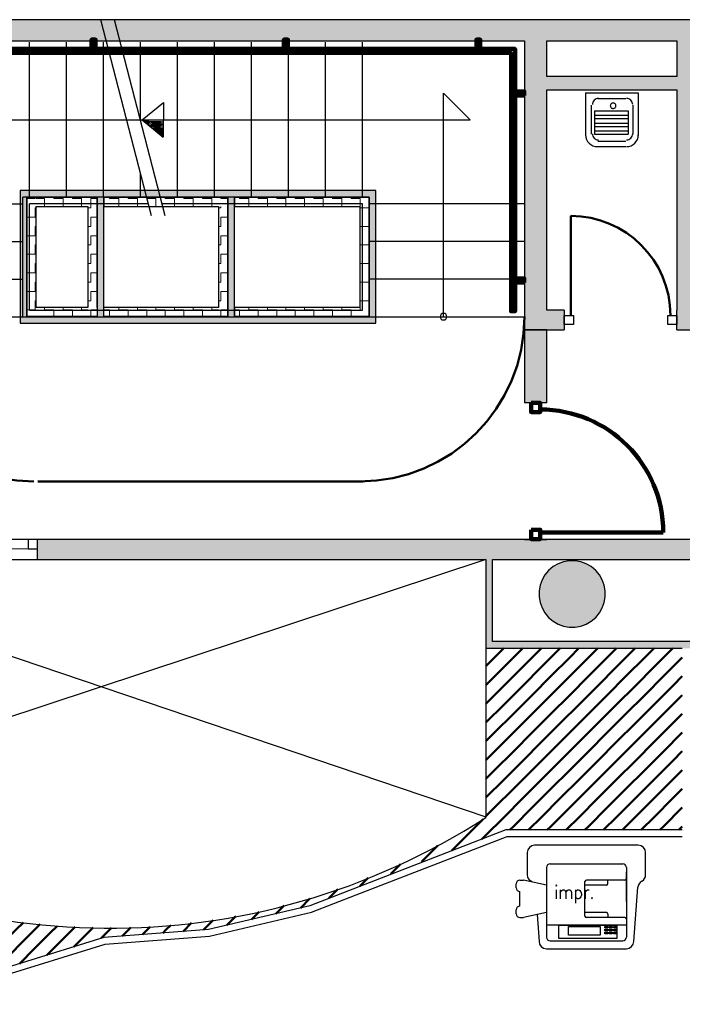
# Model space of a CAD drawing. Header units: metres. Extents: x -1 to 430, y -6 to 31.
# Tile 10 of 15: x 412 to 417, y 21 to 28. Entities that reach past the tile are written whole.
import ezdxf

# ---------------------------------------------------------------- set-up
doc = ezdxf.new("R2010")
doc.units = ezdxf.units.M
for name, pattern in [('CONTINUA', [0]), ('PUNKT', [6.35, 0, -6.35]), ('VERDECKT', [9.525, 6.35, -3.175])]:
    doc.linetypes.add(name, pattern=pattern)
for name, color, linetype, lineweight in [('3D P3 MURS', 7, 'CONTINUA', 25), ('3D P3 MURS NOUS', 7, 'CONTINUA', 25), ('3D P3 PILAR', 7, 'CONTINUA', 25), ('3D PB MURS ASCENSOR TOTAL EDIFICI', 7, 'CONTINUA', 25), ('P3 ESCALES 2D', 7, 'CONTINUA', 25), ('P3 MOBLES', 7, 'CONTINUA', 25)]:
    doc.layers.add(name, color=color, linetype=linetype, lineweight=lineweight)
doc.styles.add('SIMPLEX', font='simplex_.ttf')
pattern_1 = [(180, (-0.14, -0.14), (-0.07, -0.07), [0.07, -0.07]), (270, (-0.14, -0.14), (0.07, -0.07), [0.07, -0.07])]
pattern_2 = [(0, (0.14, 0.14), (0.07, 0.07), [0.07, -0.07]), (90, (0.14, 0.14), (-0.07, 0.07), [0.07, -0.07])]
pattern_3 = [(90, (-0.14, 0.14), (-0.07, 0.07), [0.07, -0.07]), (180, (-0.14, 0.14), (-0.07, -0.07), [0.07, -0.07])]

# ---------------------------------------------------------------- blocks, each defined once
blk = doc.blocks.new('_CLOSEDFILLED')
at = {"color": 0, "linetype": 'ByBlock', "lineweight": -2}
blk.add_solid([(-1, 0), (0, 0), (-1, 0)], dxfattribs=at)
blk = doc.blocks.new('OBJETO_COMPLEJO_0')
at = {"layer": '3D P3 MURS NOUS', "color": 240, "linetype": 'CONTINUA', "lineweight": 140, "transparency": 33554687}
for points in [[(411.0148, 28.0082), (411.0148, 28.078), (411.0448, 28.078), (411.0448, 28.0082), (411.0148, 28.0082)], [(412.5148, 28.0082), (412.5148, 28.078), (412.5448, 28.078), (412.5448, 28.0082), (412.5148, 28.0082)], [(413.9648, 28.0082), (413.9648, 28.078), (413.9948, 28.078), (413.9948, 28.0082), (413.9648, 28.0082)], [(415.4148, 28.0082), (415.4148, 28.078), (415.4448, 28.078), (415.4448, 28.0082), (415.4148, 28.0082)], [(410.9304, 25.9895), (410.9004, 25.9896), (410.9003, 28.0082), (415.7064, 28.0082), (415.7064, 26.0308), (415.6764, 26.0308), (415.6764, 27.9782), (410.9302, 27.9782), (410.9304, 25.9895)], [(410.9003, 27.8505), (410.8306, 27.8505), (410.8306, 27.8805), (410.9003, 27.8805), (410.9003, 27.8505)], [(415.7762, 27.6574), (415.7064, 27.6574), (415.7064, 27.6874), (415.7762, 27.6874), (415.7762, 27.6574)], [(415.7762, 26.2474), (415.7064, 26.2474), (415.7064, 26.2774), (415.7762, 26.2774), (415.7762, 26.2474)], [(410.9004, 26.1296), (410.8307, 26.1296), (410.8307, 26.1596), (410.9004, 26.1596), (410.9004, 26.1296)]]:
    blk.add_lwpolyline(points, close=True, dxfattribs=at)
blk = doc.blocks.new('TRAMA_0')
at = {"layer": 'P3 MOBLES', "color": 202, "linetype": 'CONTINUA', "lineweight": 50, "transparency": 33554687}
for p, q in [((415.5527, 23.4195), (415.6226, 23.4895)), ((415.6234, 23.3488), (415.764, 23.4895)), ((415.8355, 23.4195), (415.9054, 23.4895)), ((415.9062, 23.3488), (416.0469, 23.4895)), ((416.1183, 23.4195), (416.1883, 23.4895)), ((416.1891, 23.3488), (416.3297, 23.4895)), ((416.4012, 23.4195), (416.4711, 23.4895)), ((416.4719, 23.3488), (416.6125, 23.4895)), ((416.684, 23.4195), (416.754, 23.4895)), ((416.7547, 23.3488), (416.8954, 23.4895)), ((415.487, 23.3538), (415.5525, 23.4194)), ((415.6941, 23.2781), (415.8354, 23.4194)), ((415.9769, 23.2781), (416.1182, 23.4194)), ((416.2598, 23.2781), (416.401, 23.4194)), ((416.5426, 23.2781), (416.6839, 23.4194)), ((416.8254, 23.2781), (416.9667, 23.4194)), ((416.9669, 23.4195), (416.967, 23.4196)), ((415.487, 23.2124), (415.6232, 23.3487)), ((415.7648, 23.2074), (415.9061, 23.3487)), ((416.0476, 23.2074), (416.1889, 23.3487)), ((416.3305, 23.2074), (416.4718, 23.3487)), ((416.6133, 23.2074), (416.7546, 23.3487)), ((415.5527, 23.1367), (415.6939, 23.278)), ((415.8355, 23.1367), (415.9768, 23.278)), ((416.1183, 23.1367), (416.2596, 23.278)), ((416.4012, 23.1367), (416.5425, 23.278)), ((416.684, 23.1367), (416.8253, 23.278)), ((416.8962, 23.2074), (416.967, 23.2782)), ((415.6234, 23.066), (415.7646, 23.2072)), ((415.9062, 23.066), (416.0475, 23.2072)), ((416.1891, 23.066), (416.3303, 23.2072)), ((416.4719, 23.066), (416.6132, 23.2072)), ((416.7547, 23.066), (416.896, 23.2072)), ((415.487, 23.071), (415.5525, 23.1365)), ((415.6941, 22.9953), (415.8354, 23.1365)), ((415.9769, 22.9953), (416.1182, 23.1365)), ((416.2598, 22.9953), (416.401, 23.1365)), ((416.5426, 22.9953), (416.6839, 23.1365)), ((416.8254, 22.9953), (416.9667, 23.1365)), ((416.9669, 23.1367), (416.967, 23.1368)), ((415.487, 22.9296), (415.6232, 23.0658)), ((415.7648, 22.9245), (415.9061, 23.0658)), ((416.0476, 22.9245), (416.1889, 23.0658)), ((416.3305, 22.9245), (416.4718, 23.0658)), ((416.6133, 22.9245), (416.7546, 23.0658)), ((415.5527, 22.8538), (415.6939, 22.9951)), ((415.8355, 22.8538), (415.9768, 22.9951)), ((416.1183, 22.8538), (416.2596, 22.9951)), ((416.4012, 22.8538), (416.5425, 22.9951)), ((416.684, 22.8538), (416.8253, 22.9951)), ((416.8962, 22.9245), (416.967, 22.9954)), ((415.6234, 22.7831), (415.7646, 22.9244)), ((415.9062, 22.7831), (416.0475, 22.9244)), ((416.1891, 22.7831), (416.3303, 22.9244)), ((416.4719, 22.7831), (416.6132, 22.9244)), ((416.7547, 22.7831), (416.896, 22.9244)), ((415.487, 22.7882), (415.5525, 22.8537)), ((415.6941, 22.7124), (415.8354, 22.8537)), ((415.9769, 22.7124), (416.1182, 22.8537)), ((416.2598, 22.7124), (416.401, 22.8537)), ((416.5426, 22.7124), (416.6839, 22.8537)), ((416.8254, 22.7124), (416.9667, 22.8537)), ((416.9669, 22.8538), (416.967, 22.8539)), ((415.487, 22.6467), (415.6232, 22.783)), ((415.7648, 22.6417), (415.9061, 22.783)), ((416.0476, 22.6417), (416.1889, 22.783)), ((416.3305, 22.6417), (416.4718, 22.783)), ((416.6133, 22.6417), (416.7546, 22.783)), ((415.5527, 22.571), (415.6939, 22.7123)), ((415.6234, 22.5003), (415.7646, 22.6416)), ((415.8355, 22.571), (415.9768, 22.7123)), ((415.9062, 22.5003), (416.0475, 22.6416)), ((416.1183, 22.571), (416.2596, 22.7123)), ((416.1891, 22.5003), (416.3303, 22.6416)), ((416.4012, 22.571), (416.5425, 22.7123)), ((416.4719, 22.5003), (416.6132, 22.6416)), ((416.684, 22.571), (416.8253, 22.7123)), ((416.7547, 22.5003), (416.896, 22.6416)), ((416.8962, 22.6417), (416.967, 22.7125)), ((415.487, 22.5053), (415.5525, 22.5708)), ((415.6941, 22.4296), (415.8354, 22.5708)), ((415.9769, 22.4296), (416.1182, 22.5708)), ((416.2598, 22.4296), (416.401, 22.5708)), ((416.5426, 22.4296), (416.6839, 22.5708)), ((416.8254, 22.4296), (416.9667, 22.5708)), ((416.9669, 22.571), (416.967, 22.5711)), ((415.487, 22.3639), (415.6232, 22.5001)), ((415.7648, 22.3589), (415.9061, 22.5001)), ((416.0476, 22.3589), (416.1889, 22.5001)), ((416.3305, 22.3589), (416.4718, 22.5001)), ((416.6133, 22.3589), (416.7546, 22.5001)), ((415.5527, 22.2881), (415.6939, 22.4294)), ((415.8355, 22.2881), (415.9768, 22.4294)), ((416.1183, 22.2881), (416.2596, 22.4294)), ((416.4012, 22.2881), (416.5425, 22.4294)), ((416.684, 22.2881), (416.8253, 22.4294)), ((416.8962, 22.3589), (416.967, 22.4297)), ((415.6234, 22.2174), (415.7646, 22.3587)), ((415.9062, 22.2174), (416.0475, 22.3587)), ((416.1891, 22.2174), (416.3303, 22.3587)), ((416.4719, 22.2174), (416.6132, 22.3587)), ((416.7547, 22.2174), (416.896, 22.3587)), ((415.487, 22.2225), (415.5525, 22.288)), ((415.6941, 22.1467), (415.8354, 22.288)), ((415.9769, 22.1467), (416.1182, 22.288)), ((416.2598, 22.1467), (416.401, 22.288)), ((416.5426, 22.1467), (416.6839, 22.288)), ((416.8254, 22.1467), (416.9667, 22.288)), ((416.9669, 22.2881), (416.967, 22.2883)), ((409.7544, 22.1467), (409.8213, 22.2137)), ((415.4112, 22.1467), (415.4657, 22.2011)), ((415.4819, 22.076), (415.6232, 22.2173)), ((415.8082, 22.1195), (415.9061, 22.2173)), ((416.0911, 22.1195), (416.1889, 22.2173)), ((416.3739, 22.1195), (416.4718, 22.2173)), ((416.6568, 22.1195), (416.7546, 22.2173)), ((409.747, 22.1393), (409.7542, 22.1466)), ((409.8251, 22.076), (409.9088, 22.1598)), ((415.2698, 22.0053), (415.4111, 22.1466)), ((415.6668, 22.1195), (415.6939, 22.1466)), ((415.9497, 22.1195), (415.9768, 22.1466)), ((416.2325, 22.1195), (416.2596, 22.1466)), ((416.5153, 22.1195), (416.5425, 22.1466)), ((416.7982, 22.1195), (416.8253, 22.1466)), ((416.9396, 22.1195), (416.967, 22.1468)), ((409.747, 21.9979), (409.8249, 22.0759)), ((409.8958, 22.0053), (409.997, 22.1065)), ((409.9665, 21.9346), (410.0847, 22.0528)), ((415.4568, 22.0508), (415.4818, 22.0759)), ((409.7544, 21.8639), (409.8957, 22.0052)), ((410.0372, 21.8639), (410.1777, 22.0044)), ((415.0577, 21.9346), (415.1252, 22.0021)), ((415.229, 21.9645), (415.2697, 22.0052)), ((409.8251, 21.7932), (409.9664, 21.9345)), ((410.1079, 21.7932), (410.2492, 21.9345)), ((410.2494, 21.9346), (410.2708, 21.956)), ((410.3201, 21.8639), (410.3638, 21.9076)), ((415.0013, 21.8782), (415.0575, 21.9345)), ((409.747, 21.8565), (409.7542, 21.8637)), ((409.8958, 21.7225), (410.0371, 21.8637)), ((410.1786, 21.7225), (410.3199, 21.8637)), ((410.3908, 21.7932), (410.4599, 21.8623)), ((414.7705, 21.7888), (414.8424, 21.8607)), ((409.747, 21.7151), (409.8249, 21.793)), ((409.9665, 21.6518), (410.1078, 21.793)), ((410.2494, 21.6518), (410.3906, 21.793)), ((410.4615, 21.7225), (410.5588, 21.8197)), ((410.5322, 21.6518), (410.6576, 21.7771)), ((414.5369, 21.6967), (414.5985, 21.7583)), ((409.7544, 21.581), (409.8957, 21.7223)), ((410.0372, 21.581), (410.1785, 21.7223)), ((410.3201, 21.581), (410.4613, 21.7223)), ((410.6029, 21.581), (410.7442, 21.7223)), ((410.7443, 21.7225), (410.7564, 21.7346)), ((410.815, 21.6518), (410.8614, 21.6981)), ((409.8251, 21.5103), (409.9664, 21.6516)), ((410.1079, 21.5103), (410.2492, 21.6516)), ((410.3908, 21.5103), (410.5321, 21.6516)), ((410.6736, 21.5103), (410.8149, 21.6516)), ((410.8857, 21.581), (410.9663, 21.6616)), ((410.9565, 21.5103), (411.0713, 21.6251)), ((414.0883, 21.5309), (414.1606, 21.6032)), ((414.3033, 21.6045), (414.3717, 21.6728)), ((409.747, 21.5736), (409.7542, 21.5809)), ((409.8958, 21.4396), (410.0371, 21.5809)), ((410.1786, 21.4396), (410.3199, 21.5809)), ((410.4615, 21.4396), (410.6028, 21.5809)), ((410.7443, 21.4396), (410.8856, 21.5809)), ((411.0272, 21.4396), (411.1685, 21.5809)), ((411.1686, 21.581), (411.1801, 21.5926)), ((411.2393, 21.5103), (411.2916, 21.5627)), ((411.31, 21.4396), (411.4032, 21.5328)), ((413.9037, 21.4877), (413.9664, 21.5505)), ((409.747, 21.4322), (409.8249, 21.5102)), ((409.9665, 21.3689), (410.1078, 21.5102)), ((410.2494, 21.3689), (410.3906, 21.5102)), ((410.5322, 21.3689), (410.6735, 21.5102)), ((410.815, 21.3689), (410.9563, 21.5102)), ((411.0979, 21.3689), (411.2392, 21.5102)), ((411.3807, 21.3689), (411.5168, 21.505)), ((411.5929, 21.4396), (411.6355, 21.4823)), ((413.5728, 21.4396), (413.6028, 21.4697)), ((413.719, 21.4445), (413.7776, 21.503)), ((409.7544, 21.2982), (409.8957, 21.4395)), ((410.0372, 21.2982), (410.1785, 21.4395)), ((410.3201, 21.2982), (410.4613, 21.4395)), ((410.6029, 21.2982), (410.7442, 21.4395)), ((410.8857, 21.2982), (411.027, 21.4395)), ((411.1686, 21.2982), (411.3099, 21.4395)), ((411.9464, 21.3689), (412.0007, 21.4232)), ((412.0171, 21.2982), (412.1273, 21.4084)), ((412.2293, 21.3689), (412.2555, 21.3951)), ((412.3, 21.2982), (412.3909, 21.3891)), ((412.5121, 21.3689), (412.5263, 21.3831)), ((412.5874, 21.3028), (412.6656, 21.381)), ((412.7949, 21.3689), (412.8111, 21.3851)), ((412.8985, 21.3311), (412.9567, 21.3892)), ((413.0778, 21.3689), (413.1114, 21.4025)), ((413.2047, 21.3544), (413.2687, 21.4184)), ((413.3606, 21.3689), (413.4313, 21.4396)), ((413.5344, 21.4013), (413.5726, 21.4395)), ((409.8251, 21.2275), (409.9664, 21.3688)), ((410.1079, 21.2275), (410.2492, 21.3688)), ((410.3908, 21.2275), (410.5321, 21.3688)), ((410.7824, 21.3362), (410.8149, 21.3688)), ((411.5221, 21.2275), (411.6634, 21.3688)), ((411.805, 21.2275), (411.9463, 21.3688)), ((412.0878, 21.2275), (412.2291, 21.3688)), ((412.382, 21.2388), (412.512, 21.3688)), ((412.7455, 21.3194), (412.7948, 21.3688)), ((413.0516, 21.3427), (413.0776, 21.3688)), ((413.3578, 21.3661), (413.3605, 21.3688)), ((409.747, 21.2908), (409.7542, 21.2981)), ((409.8958, 21.1568), (410.0371, 21.2981)), ((410.1786, 21.1568), (410.3199, 21.2981)), ((410.4615, 21.1568), (410.6028, 21.2981)), ((410.8779, 21.2903), (410.8856, 21.2981)), ((411.31, 21.1568), (411.4513, 21.2981)), ((411.5929, 21.1568), (411.7341, 21.2981)), ((411.8757, 21.1568), (412.017, 21.2981)), ((412.1766, 21.1749), (412.2998, 21.2981)), ((409.7992, 21.2015), (409.8249, 21.2273)), ((409.884, 21.1449), (409.8957, 21.1566)), ((409.9688, 21.0883), (410.1078, 21.2273)), ((410.0536, 21.0317), (410.1785, 21.1566)), ((410.2494, 21.0861), (410.3906, 21.2273)), ((410.3201, 21.0154), (410.4613, 21.1566)), ((410.9292, 21.0588), (411.027, 21.1566)), ((410.9353, 21.2064), (410.9563, 21.2273)), ((411.0979, 21.0861), (411.2392, 21.2273)), ((411.1686, 21.0154), (411.3099, 21.1566)), ((411.3807, 21.0861), (411.522, 21.2273)), ((411.4514, 21.0154), (411.5927, 21.1566)), ((411.6636, 21.0861), (411.8048, 21.2273)), ((411.7659, 21.047), (411.8756, 21.1566)), ((411.9713, 21.1109), (412.0877, 21.2273)), ((410.1384, 20.9751), (410.2492, 21.0859)), ((410.3908, 20.9446), (410.5321, 21.0859)), ((410.5322, 21.0861), (410.5502, 21.1041)), ((410.9565, 20.9446), (411.0977, 21.0859)), ((411.2393, 20.9446), (411.3806, 21.0859)), ((411.5605, 20.983), (411.6634, 21.0859)), ((410.2232, 20.9185), (410.3199, 21.0152)), ((410.4615, 20.8739), (410.5961, 21.0086)), ((411.0272, 20.8739), (411.1685, 21.0152)), ((411.3552, 20.9191), (411.4513, 21.0152)), ((410.308, 20.8619), (410.3906, 20.9445)), ((410.5419, 20.813), (410.6735, 20.9445)), ((410.6736, 20.9446), (410.6801, 20.9511)), ((410.7443, 20.8739), (410.8276, 20.9572)), ((410.8513, 20.8395), (410.9563, 20.9445)), ((411.1606, 20.866), (411.2392, 20.9445)), ((410.3928, 20.8053), (410.4613, 20.8738)), ((410.6966, 20.8262), (410.7442, 20.8738)), ((411.006, 20.8527), (411.027, 20.8738))]:
    blk.add_line(p, q, dxfattribs=at)
for points in [[(411.6636, 21.3689), (411.6807, 21.386), (411.6807, 21.386), (411.7542, 21.4595)], [(411.4514, 21.2982), (411.5, 21.3467), (411.5, 21.3467), (411.5927, 21.4395)], [(411.7343, 21.2982), (411.8614, 21.4253), (411.8614, 21.4253), (411.8741, 21.4381)], [(410.9565, 21.2275), (410.9578, 21.2288), (410.9578, 21.2288), (411.0977, 21.3688)], [(411.2393, 21.2275), (411.3192, 21.3074), (411.3192, 21.3074), (411.3806, 21.3688)], [(411.0272, 21.1568), (411.1385, 21.2681), (411.1385, 21.2681), (411.1685, 21.2981)]]:
    blk.add_lwpolyline(points, dxfattribs=at)
blk = doc.blocks.new('OBJETO_COMPLEJO_31')
at = {"layer": 'P3 ESCALES 2D', "color": 7, "lineweight": 25, "transparency": 33554687}
for start, end in [(90, 270), (270, 90)]:
    blk.add_arc((415.167, 25.9895), 0.025, start, end, dxfattribs=at)

msp = doc.modelspace()

# ---------------------------------------------------------------- hatches: boundary and pattern name
at = {"layer": '3D P3 MURS', "linetype": 'CONTINUA', "lineweight": 18, "true_color": 0xa0a0a0, "transparency": 33554687}
for points in [[(426.8464, 28.2282), (401.2904, 28.2282), (401.2587, 28.0682), (426.8132, 28.0682)], [(415.777, 28.0682), (415.777, 25.8895), (415.947, 25.8895), (415.947, 28.0682)], [(417.077, 26.0395), (417.077, 28.0682), (416.927, 28.0682), (416.927, 26.0395)], [(415.947, 27.6995), (416.927, 27.6995), (416.927, 27.7995), (415.947, 27.7995)], [(416.077, 25.8895), (416.077, 26.0395), (415.947, 26.0395), (415.947, 25.8895)], [(416.927, 25.8895), (417.707, 25.8895), (417.707, 26.0395), (416.927, 26.0395)], [(417.447, 24.3095), (412.107, 24.3095), (412.107, 24.1595), (417.447, 24.1595)], [(415.487, 24.1595), (415.487, 23.4895), (415.537, 23.4895), (415.537, 24.1595)], [(415.537, 23.4895), (417.397, 23.4895), (417.397, 23.5395), (415.537, 23.5395)]]:
    msp.add_hatch(color=253, dxfattribs=at).paths.add_polyline_path(points)
at = {"layer": '3D P3 MURS NOUS', "linetype": 'CONTINUA', "lineweight": 18, "transparency": 33554687}
for points in [[(415.777, 25.8895), (415.777, 25.3397), (415.947, 25.3397), (415.947, 25.8895)], [(415.947, 24.3095), (415.947, 24.313), (415.777, 24.313), (415.777, 24.3095)]]:
    msp.add_hatch(color=220, dxfattribs=at).paths.add_polyline_path(points)
at = {"layer": '3D P3 PILAR', "linetype": 'CONTINUA', "lineweight": 18, "transparency": 33554687}
msp.add_hatch(color=9, dxfattribs=at).paths.add_polyline_path([(416.1588, 24.1491), (416.1151, 24.1491), (416.0721, 24.1416), (416.0311, 24.1266), (415.9932, 24.1048), (415.9598, 24.0767), (415.9317, 24.0432), (415.9098, 24.0054), (415.8949, 23.9643), (415.8873, 23.9213), (415.8873, 23.8776), (415.8949, 23.8346), (415.9098, 23.7935), (415.9317, 23.7557), (415.9598, 23.7222), (415.9932, 23.6942), (416.0311, 23.6723), (416.0721, 23.6574), (416.1151, 23.6498), (416.1588, 23.6498), (416.2019, 23.6574), (416.2429, 23.6723), (416.2807, 23.6942), (416.3142, 23.7222), (416.3423, 23.7557), (416.3641, 23.7935), (416.3791, 23.8346), (416.3867, 23.8776), (416.3867, 23.9213), (416.3791, 23.9643), (416.3641, 24.0054), (416.3423, 24.0432), (416.3142, 24.0767), (416.2807, 24.1048), (416.2429, 24.1266), (416.2019, 24.1416)])
at = {"layer": '3D PB MURS ASCENSOR TOTAL EDIFICI', "linetype": 'CONTINUA', "lineweight": 18, "transparency": 33554687}
for points in [[(411.9764, 26.9396), (411.9764, 25.9396), (412.0264, 25.9396), (412.0264, 26.9396)], [(413.5914, 26.9396), (412.0264, 26.9396), (412.0264, 26.8896), (413.5914, 26.8896)], [(412.6064, 25.9896), (412.6064, 26.8896), (412.5564, 26.8896), (412.5564, 25.9896)], [(413.5914, 25.9896), (413.5914, 26.8896), (413.5414, 26.8896), (413.5414, 25.9896)], [(414.6569, 26.9396), (413.5914, 26.9396), (413.5914, 26.8896), (414.6569, 26.8896)], [(414.6569, 25.9396), (414.6569, 26.8896), (414.6069, 26.8896), (414.6069, 25.9396)], [(412.0264, 25.9396), (413.5414, 25.9396), (413.5414, 25.9896), (412.0264, 25.9896)], [(413.5414, 25.9396), (414.6069, 25.9396), (414.6069, 25.9896), (413.5414, 25.9896)]]:
    msp.add_hatch(color=40, dxfattribs=at).paths.add_polyline_path(points)
h = msp.add_hatch(dxfattribs=at)
h.set_pattern_fill('TRAMA', color=40, scale=0.07, angle=270, style=0, pattern_type=2)
h.set_pattern_definition([(270, (0.14, -0.14), (0.07, -0.07), [0.07, -0.07]), (360, (0.14, -0.14), (0.07, 0.07), [0.07, -0.07])])
h.paths.add_polyline_path([(412.0264, 26.8896), (412.0264, 25.9896), (412.0964, 25.9896), (412.0964, 26.8896)], flags=0)
h = msp.add_hatch(dxfattribs=at)
h.set_pattern_fill('TRAMA', color=40, scale=0.07, angle=180, style=0, pattern_type=2)
h.set_pattern_definition(pattern_1)
h.paths.add_polyline_path([(412.4864, 26.8896), (412.0964, 26.8896), (412.0964, 26.8196), (412.4864, 26.8196)], flags=0)
h = msp.add_hatch(dxfattribs=at)
h.set_pattern_fill('TRAMA', color=40, scale=0.07, angle=90, style=0, pattern_type=2)
h.set_pattern_definition(pattern_3)
h.paths.add_polyline_path([(412.5564, 25.9896), (412.5564, 26.8896), (412.4864, 26.8896), (412.4864, 25.9896)], flags=0)
h = msp.add_hatch(dxfattribs=at)
h.set_pattern_fill('TRAMA', color=40, scale=0.07, angle=180, style=0, pattern_type=2)
h.set_pattern_definition(pattern_1)
h.paths.add_polyline_path([(413.5414, 26.8896), (412.6064, 26.8896), (412.6064, 26.8196), (413.5414, 26.8196)], flags=0)
h = msp.add_hatch(dxfattribs=at)
h.set_pattern_fill('TRAMA', color=40, scale=0.07, angle=180, style=0, pattern_type=2)
h.set_pattern_definition(pattern_1)
h.paths.add_polyline_path([(414.6069, 26.8896), (413.5914, 26.8896), (413.5914, 26.8196), (414.6069, 26.8196)], flags=0)
h = msp.add_hatch(dxfattribs=at)
h.set_pattern_fill('TRAMA', color=40, scale=0.07, angle=90, style=0, pattern_type=2)
h.set_pattern_definition(pattern_3)
h.paths.add_polyline_path([(413.5414, 25.9896), (413.5414, 26.8196), (413.4714, 26.8196), (413.4714, 25.9896)], flags=0)
h = msp.add_hatch(dxfattribs=at)
h.set_pattern_fill('TRAMA', color=40, scale=0.07, angle=90, style=0, pattern_type=2)
h.set_pattern_definition(pattern_3)
h.paths.add_polyline_path([(414.6069, 25.9896), (414.6069, 26.8196), (414.5369, 26.8196), (414.5369, 25.9896)], flags=0)
h = msp.add_hatch(dxfattribs=at)
h.set_pattern_fill('TRAMA', color=40, scale=0.07, style=0, pattern_type=2)
h.set_pattern_definition(pattern_2)
h.paths.add_polyline_path([(412.4864, 25.9896), (412.4864, 26.0596), (412.0964, 26.0596), (412.0964, 25.9896)], flags=0)
h = msp.add_hatch(dxfattribs=at)
h.set_pattern_fill('TRAMA', color=40, scale=0.07, style=0, pattern_type=2)
h.set_pattern_definition(pattern_2)
h.paths.add_polyline_path([(412.6064, 25.9896), (413.4714, 25.9896), (413.4714, 26.0596), (412.6064, 26.0596)], flags=0)
h = msp.add_hatch(dxfattribs=at)
h.set_pattern_fill('TRAMA', color=40, scale=0.07, style=0, pattern_type=2)
h.set_pattern_definition(pattern_2)
h.paths.add_polyline_path([(413.5914, 25.9896), (414.5369, 25.9896), (414.5369, 26.0596), (413.5914, 26.0596)], flags=0)

# ---------------------------------------------------------------- linework, layer by layer
at = {"layer": '3D P3 MURS', "color": 7, "linetype": 'CONTINUA', "lineweight": 25, "transparency": 33554687}
for p, q in [((426.8464, 28.2282), (401.2904, 28.2282)), ((408.987, 28.0682), (415.777, 28.0682)), ((415.777, 28.0682), (415.777, 25.8895)), ((415.947, 28.0682), (416.927, 28.0682)), ((415.947, 27.7995), (415.947, 28.0682)), ((416.927, 28.0682), (416.927, 27.7995)), ((416.927, 27.7995), (415.947, 27.7995)), ((415.947, 27.6995), (416.927, 27.6995)), ((415.947, 26.0395), (415.947, 27.6995)), ((416.927, 27.6995), (416.927, 26.0395)), ((416.077, 26.0395), (415.947, 26.0395)), ((416.077, 26.0395), (416.077, 25.8895)), ((416.927, 25.8895), (416.927, 26.0395)), ((415.777, 25.8895), (415.947, 25.8895)), ((415.947, 25.8895), (416.077, 25.8895)), ((416.927, 25.8895), (417.707, 25.8895)), ((412.107, 24.3095), (410.867, 24.3095)), ((412.107, 24.2395), (412.107, 24.3095)), ((417.447, 24.3095), (412.107, 24.3095)), ((412.107, 24.1595), (412.107, 24.2395)), ((410.867, 24.1595), (412.107, 24.1595)), ((412.107, 24.1595), (415.487, 24.1595)), ((415.487, 24.1595), (415.487, 23.4895)), ((415.537, 23.5395), (415.537, 24.1595)), ((415.537, 24.1595), (417.397, 24.1595)), ((417.397, 23.5395), (415.537, 23.5395)), ((415.487, 23.4895), (415.537, 23.4895)), ((415.537, 23.4895), (416.967, 23.4895)), ((415.6377, 22.1195), (414.1586, 21.5474)), ((414.5095, 21.6294), (415.647, 22.0695)), ((416.967, 22.1195), (415.6377, 22.1195)), ((415.647, 22.0695), (416.967, 22.0695)), ((414.1734, 21.4995), (414.5095, 21.6294)), ((414.1586, 21.5474), (413.3966, 21.369)), ((413.4042, 21.3195), (414.1734, 21.4995)), ((412.607, 21.3089), (411.1937, 20.8688)), ((413.3966, 21.369), (412.607, 21.3089)), ((412.6176, 21.2595), (413.4042, 21.3195)), ((411.2034, 20.8195), (412.6165, 21.2595)), ((412.6165, 21.2595), (412.6176, 21.2598)), ((412.6176, 21.2598), (412.6176, 21.2595))]:
    msp.add_line(p, q, dxfattribs=at)
at = {"layer": '3D P3 MURS', "color": 202, "linetype": 'CONTINUA', "lineweight": 50, "transparency": 33554687}
msp.add_line((416.127, 25.9995), (416.127, 26.7495), dxfattribs=at)
at = {"layer": '3D P3 MURS', "color": 7, "linetype": 'PUNKT', "lineweight": 25, "transparency": 33554687}
for p, q in [((412.107, 24.3095), (410.867, 24.3095)), ((412.107, 24.2395), (412.107, 24.3095)), ((410.867, 24.2395), (412.107, 24.2395))]:
    msp.add_line(p, q, dxfattribs=at)
at = {"layer": '3D P3 MURS', "color": 7, "linetype": 'CONTINUA', "lineweight": 25, "transparency": 33554687}
for points in [[(416.147, 25.9295), (416.077, 25.9295), (416.077, 25.9995), (416.147, 25.9995), (416.147, 25.9295)], [(416.927, 25.9295), (416.857, 25.9295), (416.857, 25.9995), (416.927, 25.9995), (416.927, 25.9295)], [(412.037, 24.2395), (412.107, 24.2395), (412.107, 24.3095), (412.037, 24.3095), (412.037, 24.2395)]]:
    msp.add_lwpolyline(points, close=True, dxfattribs=at)
at = {"layer": '3D P3 MURS', "color": 40, "linetype": 'CONTINUA', "lineweight": 18, "transparency": 33554687}
msp.add_lwpolyline([(410.937, 24.2395), (412.037, 24.2395), (412.037, 24.3095), (410.937, 24.3095), (410.937, 24.2395)], close=True, dxfattribs=at)
at = {"layer": '3D P3 MURS', "color": 202, "linetype": 'CONTINUA', "lineweight": 50, "transparency": 33554687}
msp.add_arc((416.127, 25.9995), 0.75, 0, 90, dxfattribs=at)
at = {"layer": '3D P3 MURS NOUS', "color": 7, "linetype": 'CONTINUA', "lineweight": 25, "transparency": 33554687}
for p, q in [((415.777, 25.8895), (415.777, 25.3397)), ((415.947, 25.8895), (415.777, 25.8895)), ((415.947, 25.3397), (415.947, 25.8895)), ((415.947, 25.3397), (415.777, 25.3397)), ((415.777, 24.313), (415.947, 24.313)), ((415.777, 24.313), (415.777, 24.3095)), ((415.777, 24.3095), (415.947, 24.3095)), ((415.947, 24.3095), (415.947, 24.313))]:
    msp.add_line(p, q, dxfattribs=at)
at = {"layer": '3D P3 MURS NOUS', "color": 240, "linetype": 'CONTINUA', "lineweight": 140, "transparency": 33554687}
msp.add_line((415.897, 24.363), (416.8236, 24.363), dxfattribs=at)
for points in [[(415.827, 25.3397), (415.827, 25.2697), (415.897, 25.2697), (415.897, 25.3397), (415.827, 25.3397)], [(415.827, 24.383), (415.827, 24.313), (415.897, 24.313), (415.897, 24.383), (415.827, 24.383)]]:
    msp.add_lwpolyline(points, close=True, dxfattribs=at)
msp.add_arc((415.897, 24.363), 0.9266, 0, 90, dxfattribs=at)
at = {"layer": '3D P3 PILAR', "color": 7, "linetype": 'CONTINUA', "lineweight": 25, "transparency": 33554687}
for p, q in [((416.0311, 24.1266), (415.9932, 24.1048)), ((416.0721, 24.1416), (416.0311, 24.1266)), ((416.1151, 24.1491), (416.0721, 24.1416)), ((416.1588, 24.1491), (416.1151, 24.1491)), ((416.2019, 24.1416), (416.1588, 24.1491)), ((416.2429, 24.1266), (416.2019, 24.1416)), ((416.2807, 24.1048), (416.2429, 24.1266)), ((415.9598, 24.0767), (415.9317, 24.0432)), ((415.9932, 24.1048), (415.9598, 24.0767)), ((416.3142, 24.0767), (416.2807, 24.1048)), ((416.3423, 24.0432), (416.3142, 24.0767)), ((415.9098, 24.0054), (415.8949, 23.9643)), ((415.9317, 24.0432), (415.9098, 24.0054)), ((416.3641, 24.0054), (416.3423, 24.0432)), ((416.3791, 23.9643), (416.3641, 24.0054)), ((415.8949, 23.9643), (415.8873, 23.9213)), ((415.8873, 23.9213), (415.8873, 23.8776)), ((416.3867, 23.9213), (416.3791, 23.9643)), ((416.3867, 23.8776), (416.3867, 23.9213)), ((415.8873, 23.8776), (415.8949, 23.8346)), ((415.8949, 23.8346), (415.9098, 23.7935)), ((416.3641, 23.7935), (416.3791, 23.8346)), ((416.3791, 23.8346), (416.3867, 23.8776)), ((415.9098, 23.7935), (415.9317, 23.7557)), ((415.9317, 23.7557), (415.9598, 23.7222)), ((416.3142, 23.7222), (416.3423, 23.7557)), ((416.3423, 23.7557), (416.3641, 23.7935)), ((415.9598, 23.7222), (415.9932, 23.6942)), ((415.9932, 23.6942), (416.0311, 23.6723)), ((416.2429, 23.6723), (416.2807, 23.6942)), ((416.2807, 23.6942), (416.3142, 23.7222)), ((416.0311, 23.6723), (416.0721, 23.6574)), ((416.0721, 23.6574), (416.1151, 23.6498)), ((416.1151, 23.6498), (416.1588, 23.6498)), ((416.1588, 23.6498), (416.2019, 23.6574)), ((416.2019, 23.6574), (416.2429, 23.6723))]:
    msp.add_line(p, q, dxfattribs=at)
at = {"layer": '3D PB MURS ASCENSOR TOTAL EDIFICI', "color": 7, "linetype": 'CONTINUA', "lineweight": 25, "transparency": 33554687}
for p, q in [((411.9764, 26.9396), (411.9764, 25.9396)), ((412.0264, 26.9396), (411.9764, 26.9396)), ((413.5914, 26.9396), (412.0264, 26.9396)), ((412.0264, 26.8896), (412.0964, 26.8896)), ((412.0264, 26.8896), (412.0264, 25.9896)), ((412.0964, 26.8896), (412.0264, 26.8896)), ((412.0264, 25.9896), (412.0264, 26.8896)), ((412.0964, 26.8896), (412.4864, 26.8896)), ((412.4864, 26.8896), (412.0964, 26.8896)), ((412.4864, 26.8896), (412.5564, 26.8896)), ((412.5564, 26.8896), (412.4864, 26.8896)), ((412.5564, 26.8896), (412.5564, 26.0596)), ((412.5564, 26.0596), (412.5564, 26.8896)), ((412.6064, 26.8896), (413.5414, 26.8896)), ((413.5414, 26.8896), (412.6064, 26.8896)), ((412.6064, 26.8896), (412.6064, 26.8196)), ((412.6064, 26.8196), (412.6064, 26.8896)), ((413.5414, 26.8196), (413.5414, 26.8896)), ((413.5414, 26.8896), (413.5414, 26.8196)), ((414.6569, 26.9396), (413.5914, 26.9396)), ((413.5914, 26.8896), (414.6069, 26.8896)), ((414.6069, 26.8896), (413.5914, 26.8896)), ((413.5914, 26.8896), (413.5914, 26.8196)), ((413.5914, 26.8196), (413.5914, 26.8896)), ((414.6069, 26.8196), (414.6069, 26.8896)), ((414.6069, 26.8896), (414.6069, 26.8196)), ((414.6569, 26.8896), (414.6569, 26.9396)), ((414.6569, 25.9396), (414.6569, 26.8896)), ((412.0964, 26.8196), (412.4864, 26.8196)), ((412.0964, 26.0596), (412.0964, 26.8196)), ((412.4864, 26.8196), (412.4864, 26.0596)), ((412.6064, 26.8196), (413.4714, 26.8196)), ((412.6064, 26.0596), (412.6064, 26.8196)), ((413.4714, 26.8196), (413.4714, 26.0596)), ((413.5414, 26.8196), (413.5414, 25.9896)), ((413.5414, 25.9896), (413.5414, 26.8196)), ((413.5914, 26.8196), (414.5369, 26.8196)), ((413.5914, 26.0596), (413.5914, 26.8196)), ((414.5369, 26.8196), (414.5369, 26.0596)), ((414.6069, 25.9896), (414.6069, 26.8196)), ((414.6069, 26.8196), (414.6069, 25.9896)), ((412.4864, 26.0596), (412.0964, 26.0596)), ((412.5564, 26.0596), (412.5564, 25.9896)), ((413.4714, 26.0596), (412.6064, 26.0596)), ((412.6064, 25.9896), (412.6064, 26.0596)), ((414.5369, 26.0596), (413.5914, 26.0596)), ((413.5914, 26.0596), (413.5914, 25.9896)), ((413.5914, 25.9896), (413.5914, 26.0596)), ((412.0264, 25.9896), (412.0964, 25.9896)), ((412.0964, 25.9896), (412.0264, 25.9896)), ((412.0964, 25.9896), (412.4864, 25.9896)), ((412.4864, 25.9896), (412.0964, 25.9896)), ((412.4864, 25.9896), (412.5564, 25.9896)), ((412.5564, 25.9896), (412.4864, 25.9896)), ((412.6064, 25.9896), (413.4714, 25.9896)), ((413.4714, 25.9896), (412.6064, 25.9896)), ((413.5414, 25.9896), (413.4714, 25.9896)), ((413.5914, 25.9896), (414.5369, 25.9896)), ((414.5369, 25.9896), (413.5914, 25.9896)), ((414.5369, 25.9896), (414.6069, 25.9896)), ((414.6069, 25.9896), (414.5369, 25.9896)), ((411.9764, 25.9396), (412.0264, 25.9396)), ((412.0264, 25.9396), (413.4714, 25.9396)), ((413.4714, 25.9396), (413.5414, 25.9396)), ((413.5414, 25.9396), (414.6069, 25.9396)), ((414.6069, 25.9396), (414.6569, 25.9396))]:
    msp.add_line(p, q, dxfattribs=at)
at = {"layer": 'P3 ESCALES 2D', "color": 7, "lineweight": 25, "transparency": 33554687}
for p, q in [((412.9668, 26.7495), (412.5843, 28.2285)), ((413.0701, 26.7495), (412.6876, 28.2285)), ((412.047, 26.8895), (412.047, 28.0595)), ((412.3259, 26.8895), (412.3259, 28.0595)), ((412.6048, 26.8895), (412.6048, 28.0595)), ((412.8837, 27.4702), (412.8837, 28.0595)), ((413.1625, 26.8895), (413.1625, 28.0595)), ((413.4414, 26.8895), (413.4414, 28.0595)), ((413.7203, 26.8895), (413.7203, 28.0595)), ((413.9992, 26.8895), (413.9992, 28.0595)), ((414.2781, 26.8895), (414.2781, 28.0595)), ((414.557, 26.8895), (414.557, 28.0595)), ((415.167, 27.6745), (415.367, 27.4745)), ((415.167, 25.9895), (415.167, 27.6745)), ((416.2385, 27.6767), (416.6355, 27.6767)), ((416.2385, 27.6767), (416.2385, 27.3559)), ((416.3314, 27.6345), (416.5426, 27.6345)), ((416.6355, 27.6767), (416.6355, 27.3559)), ((412.8955, 27.4745), (413.057, 27.6032)), ((413.057, 27.6032), (413.055, 27.3433)), ((416.2807, 27.5838), (416.2807, 27.3643)), ((416.3061, 27.5416), (416.3061, 27.3643)), ((416.3061, 27.5416), (416.5595, 27.5416)), ((416.5595, 27.5416), (416.5595, 27.3643)), ((416.5933, 27.5838), (416.5933, 27.3643)), ((411.2108, 27.4745), (415.367, 27.4745)), ((412.8955, 27.4745), (413.055, 27.3433)), ((416.3061, 27.5078), (416.5595, 27.5078)), ((416.3061, 27.4825), (416.5595, 27.4825)), ((416.3061, 27.4488), (416.5595, 27.4488)), ((416.3061, 27.4234), (416.5595, 27.4234)), ((416.3061, 27.3897), (416.5595, 27.3897)), ((416.3061, 27.3643), (416.5595, 27.3643)), ((416.3229, 27.2715), (416.5426, 27.2715)), ((416.3314, 27.3137), (416.5426, 27.3137)), ((412.8837, 26.8895), (412.8837, 27.0708)), ((412.9306, 26.8895), (411.997, 26.8895)), ((411.997, 25.9895), (411.997, 26.8895)), ((414.607, 26.8895), (413.0338, 26.8895)), ((414.607, 25.9895), (414.607, 26.8895)), ((410.827, 26.8395), (411.997, 26.8395)), ((412.9435, 26.8395), (412.047, 26.8395)), ((412.047, 26.0395), (412.047, 26.8395)), ((414.557, 26.8395), (413.0468, 26.8395)), ((414.557, 26.0395), (414.557, 26.8395)), ((415.777, 26.8395), (414.607, 26.8395)), ((410.827, 26.5561), (411.997, 26.5561)), ((415.777, 26.5561), (414.607, 26.5561)), ((410.827, 26.2728), (411.997, 26.2728)), ((415.777, 26.2728), (414.607, 26.2728)), ((410.827, 25.9895), (415.777, 25.9895)), ((412.047, 26.0395), (414.557, 26.0395)), ((415.487, 23.4895), (415.487, 22.2138))]:
    msp.add_line(p, q, dxfattribs=at)
at = {"layer": 'P3 ESCALES 2D', "color": 7, "linetype": 'VERDECKT', "lineweight": 25, "transparency": 33554687}
for p, q in [((409.747, 24.1595), (415.487, 22.2195)), ((415.487, 24.1595), (409.747, 22.2595))]:
    msp.add_line(p, q, dxfattribs=at)
at = {"layer": 'P3 ESCALES 2D', "color": 7, "lineweight": 25, "transparency": 33554687}
for points in [[(416.3356, 27.6345), (416.3263, 27.6335), (416.3175, 27.6308), (416.3096, 27.6266), (416.3028, 27.6209), (416.2971, 27.614), (416.2928, 27.6061), (416.2901, 27.5974), (416.2892, 27.5881)], [(416.5933, 27.5881), (416.5923, 27.5974), (416.5896, 27.6061), (416.5853, 27.614), (416.5797, 27.6209), (416.5728, 27.6266), (416.5649, 27.6308), (416.5562, 27.6335), (416.5468, 27.6345)], [(416.2385, 27.3601), (416.2403, 27.3422), (416.2454, 27.3256), (416.2536, 27.3105), (416.2645, 27.2974), (416.2776, 27.2866), (416.2926, 27.2784), (416.3093, 27.2733), (416.3272, 27.2715)], [(416.2892, 27.3686), (416.2901, 27.3592), (416.2928, 27.3505), (416.2971, 27.3426), (416.3028, 27.3357), (416.3096, 27.3301), (416.3175, 27.3258), (416.3263, 27.3231), (416.3356, 27.3221)], [(416.5468, 27.3221), (416.5562, 27.3231), (416.5649, 27.3258), (416.5728, 27.3301), (416.5797, 27.3357), (416.5853, 27.3426), (416.5896, 27.3505), (416.5923, 27.3592), (416.5933, 27.3686)], [(416.5468, 27.2715), (416.5647, 27.2733), (416.5813, 27.2784), (416.5964, 27.2866), (416.6095, 27.2974), (416.6203, 27.3105), (416.6285, 27.3256), (416.6337, 27.3422), (416.6355, 27.3601)]]:
    msp.add_lwpolyline(points, dxfattribs=at)
msp.add_lwpolyline([(416.4666, 27.5796), (416.4661, 27.5839), (416.4649, 27.5878), (416.4629, 27.5914), (416.4604, 27.5945), (416.4572, 27.5971), (416.4537, 27.5991), (416.4497, 27.6003), (416.4454, 27.6007), (416.4412, 27.6003), (416.4372, 27.5991), (416.4336, 27.5971), (416.4305, 27.5945), (416.4279, 27.5914), (416.426, 27.5878), (416.4247, 27.5839), (416.4243, 27.5796), (416.4247, 27.5754), (416.426, 27.5714), (416.4279, 27.5678), (416.4305, 27.5647), (416.4336, 27.5621), (416.4372, 27.5602), (416.4412, 27.5589), (416.4454, 27.5585), (416.4497, 27.5589), (416.4537, 27.5602), (416.4572, 27.5621), (416.4604, 27.5647), (416.4629, 27.5678), (416.4649, 27.5714), (416.4661, 27.5754), (416.4666, 27.5796)], close=True, dxfattribs=at)
for centre, radius, start, end in [((413.2349, 35.5967), 8.1393, 267.70046, 268.73965), ((413.2349, 35.5967), 8.1493, 267.79325, 268.74067), ((413.2349, 35.5967), 8.1593, 267.88561, 268.7417), ((413.2349, 35.5967), 8.1693, 267.97755, 268.74272), ((413.2349, 35.5967), 8.1793, 268.06907, 268.74373), ((413.2349, 35.5967), 8.1893, 268.16019, 268.74475), ((413.2349, 35.5967), 8.1993, 268.25089, 268.74576), ((413.2349, 35.5967), 8.2093, 268.34119, 268.74677), ((413.2349, 35.5967), 8.2193, 268.43108, 268.74777), ((413.2349, 35.5967), 8.2293, 268.52057, 268.74878), ((413.2349, 35.5967), 8.2393, 268.60967, 268.74978), ((413.2349, 35.5967), 8.2493, 268.69838, 268.75078), ((412.6518, 26.6124), 5.2332, 236.28434, 302.80462)]:
    msp.add_arc(centre, radius, start, end, dxfattribs=at)
at = {"layer": 'P3 MOBLES', "color": 202, "linetype": 'VERDECKT', "lineweight": 50, "transparency": 33554687}
msp.add_line((412.1095, 24.7468), (414.5592, 24.7468), dxfattribs=at)
at = {"layer": 'P3 MOBLES', "color": 180, "transparency": 33554687}
for p, q in [((416.6349, 22.0049), (415.8539, 22.0049)), ((415.7981, 21.9491), (415.7981, 21.7818)), ((416.6907, 21.7818), (416.6907, 21.9491)), ((415.9432, 21.8361), (415.9432, 21.3117)), ((415.9711, 21.864), (416.5178, 21.864)), ((416.5457, 21.8361), (416.5457, 21.3117)), ((416.5457, 21.5805), (416.5457, 21.8036)), ((415.7142, 21.6842), (415.7142, 21.7134)), ((415.7421, 21.7413), (415.77, 21.7413)), ((415.9432, 21.7046), (415.77, 21.7413)), ((416.2333, 21.471), (416.2333, 21.7301)), ((416.3953, 21.7046), (416.2333, 21.7046)), ((416.5345, 21.7413), (416.2444, 21.7413)), ((416.4064, 21.7158), (416.4064, 21.7413)), ((416.6015, 21.2797), (416.6321, 21.6876)), ((415.7421, 21.5448), (415.7421, 21.6563)), ((415.7421, 21.6563), (415.7421, 21.6563)), ((415.7421, 21.5448), (415.7421, 21.5448)), ((415.7142, 21.4877), (415.7142, 21.5169)), ((415.7421, 21.4598), (415.77, 21.4598)), ((415.9432, 21.4965), (415.77, 21.4598)), ((415.8723, 21.4815), (415.8874, 21.2797)), ((416.3953, 21.4965), (416.2333, 21.4965)), ((416.5345, 21.4598), (416.2444, 21.4598)), ((416.4064, 21.4853), (416.4064, 21.4598)), ((415.9432, 21.404), (416.5457, 21.404)), ((416.0333, 21.3994), (416.0333, 21.3034)), ((416.4751, 21.3994), (416.0333, 21.3994)), ((416.1088, 21.3925), (416.3487, 21.3925)), ((416.1088, 21.3268), (416.1088, 21.3925)), ((416.3487, 21.3925), (416.3487, 21.3268)), ((416.3829, 21.3817), (416.3829, 21.3929)), ((416.3829, 21.3929), (416.4052, 21.3929)), ((416.4052, 21.3817), (416.3829, 21.3817)), ((416.4052, 21.3929), (416.4052, 21.3817)), ((416.4164, 21.3817), (416.4164, 21.3929)), ((416.4164, 21.3929), (416.4387, 21.3929)), ((416.4387, 21.3817), (416.4164, 21.3817)), ((416.4387, 21.3929), (416.4387, 21.3817)), ((416.4498, 21.3817), (416.4498, 21.3929)), ((416.4498, 21.3929), (416.4722, 21.3929)), ((416.4722, 21.3817), (416.4498, 21.3817)), ((416.4722, 21.3929), (416.4722, 21.3817)), ((416.4751, 21.3034), (416.4751, 21.3994)), ((416.3487, 21.3268), (416.1088, 21.3268)), ((416.3829, 21.3594), (416.3829, 21.3706)), ((416.3829, 21.3706), (416.4052, 21.3706)), ((416.4052, 21.3594), (416.3829, 21.3594)), ((416.3829, 21.3371), (416.3829, 21.3483)), ((416.3829, 21.3483), (416.4052, 21.3483)), ((416.4052, 21.3371), (416.3829, 21.3371)), ((416.4052, 21.3706), (416.4052, 21.3594)), ((416.4052, 21.3483), (416.4052, 21.3371)), ((416.4164, 21.3594), (416.4164, 21.3706)), ((416.4164, 21.3706), (416.4387, 21.3706)), ((416.4387, 21.3594), (416.4164, 21.3594)), ((416.4164, 21.3371), (416.4164, 21.3483)), ((416.4164, 21.3483), (416.4387, 21.3483)), ((416.4387, 21.3371), (416.4164, 21.3371)), ((416.4387, 21.3706), (416.4387, 21.3594)), ((416.4387, 21.3483), (416.4387, 21.3371)), ((416.4498, 21.3594), (416.4498, 21.3706)), ((416.4498, 21.3706), (416.4722, 21.3706)), ((416.4722, 21.3594), (416.4498, 21.3594)), ((416.4498, 21.3371), (416.4498, 21.3483)), ((416.4498, 21.3483), (416.4722, 21.3483)), ((416.4722, 21.3371), (416.4498, 21.3371)), ((416.4722, 21.3706), (416.4722, 21.3594)), ((416.4722, 21.3483), (416.4722, 21.3371)), ((415.9711, 21.2838), (416.5178, 21.2838)), ((416.0333, 21.3034), (416.4751, 21.3034)), ((415.9432, 21.2239), (416.5457, 21.2239))]:
    msp.add_line(p, q, dxfattribs=at)
at = {"layer": 'P3 MOBLES', "color": 202, "linetype": 'VERDECKT', "lineweight": 50, "transparency": 33554687}
for centre, start, end in [((412.0795, 25.9886), 180, 270), ((414.5352, 25.9886), 270, 0)]:
    msp.add_arc(centre, 1.2418, start, end, dxfattribs=at)
at = {"layer": 'P3 MOBLES', "color": 180, "transparency": 33554687}
for centre, radius, start, end in [((415.8539, 21.9491), 0.0558, 90, 180), ((416.6349, 21.9491), 0.0558, 0, 90), ((415.9711, 21.8361), 0.0279, 90, 180), ((416.5178, 21.8361), 0.0279, 0, 90), ((415.8539, 21.7818), 0.0558, 180, 241.78267), ((416.5345, 21.7524), 0.0112, 270, 0), ((416.6349, 21.7818), 0.0558, 298.21733, 0), ((415.7421, 21.7134), 0.0279, 90, 180), ((415.7421, 21.6842), 0.0279, 180, 270), ((415.8012, 21.6835), 0.0558, 51.94257, 61.78267), ((416.2444, 21.7301), 0.0112, 90, 180), ((416.3953, 21.7158), 0.0112, 270, 0), ((416.6877, 21.6835), 0.0558, 118.21733, 175.71085), ((415.7421, 21.5169), 0.0279, 90, 180), ((415.7421, 21.4877), 0.0279, 180, 270), ((416.2444, 21.471), 0.0112, 180, 270), ((416.3953, 21.4853), 0.0112, 0, 90), ((416.5345, 21.4487), 0.0112, 0, 90), ((415.9711, 21.3117), 0.0279, 180, 270), ((416.5178, 21.3117), 0.0279, 270, 0), ((415.9432, 21.2797), 0.0558, 180, 270), ((416.5457, 21.2797), 0.0558, 270, 0)]:
    msp.add_arc(centre, radius, start, end, dxfattribs=at)

# ---------------------------------------------------------------- block references
at = {"layer": '3D P3 MURS NOUS', "color": 240, "linetype": 'CONTINUA', "lineweight": 140, "transparency": 33554687}
msp.add_blockref('OBJETO_COMPLEJO_0', (0, 0), dxfattribs=at)
at = {"layer": '3D P3 PILAR', "color": 7, "linetype": 'CONTINUA', "lineweight": 25, "transparency": 33554687, "xscale": 0.0002666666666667, "yscale": 0.0002666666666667, "zscale": 0.0002666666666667}
msp.add_blockref('_CLOSEDFILLED', (416.137, 23.8995), dxfattribs=at)
at = {"layer": 'P3 ESCALES 2D', "color": 7, "lineweight": 25, "transparency": 33554687}
msp.add_blockref('OBJETO_COMPLEJO_31', (0, 0), dxfattribs=at)
at = {"layer": 'P3 MOBLES', "color": 202, "linetype": 'CONTINUA', "lineweight": 50, "transparency": 33554687}
msp.add_blockref('TRAMA_0', (0, 0), dxfattribs=at)

# ---------------------------------------------------------------- texts
at = {"layer": 'P3 MOBLES', "linetype": 'CONTINUA', "lineweight": 13, "transparency": 33554687, "insert": (416.1538, 21.5673), "char_height": 0.1, "width": 0.402252, "attachment_point": 8, "style": 'SIMPLEX'}
msp.add_mtext('\\W0.89;impr.', dxfattribs=at)

doc.saveas('drawing.dxf')
